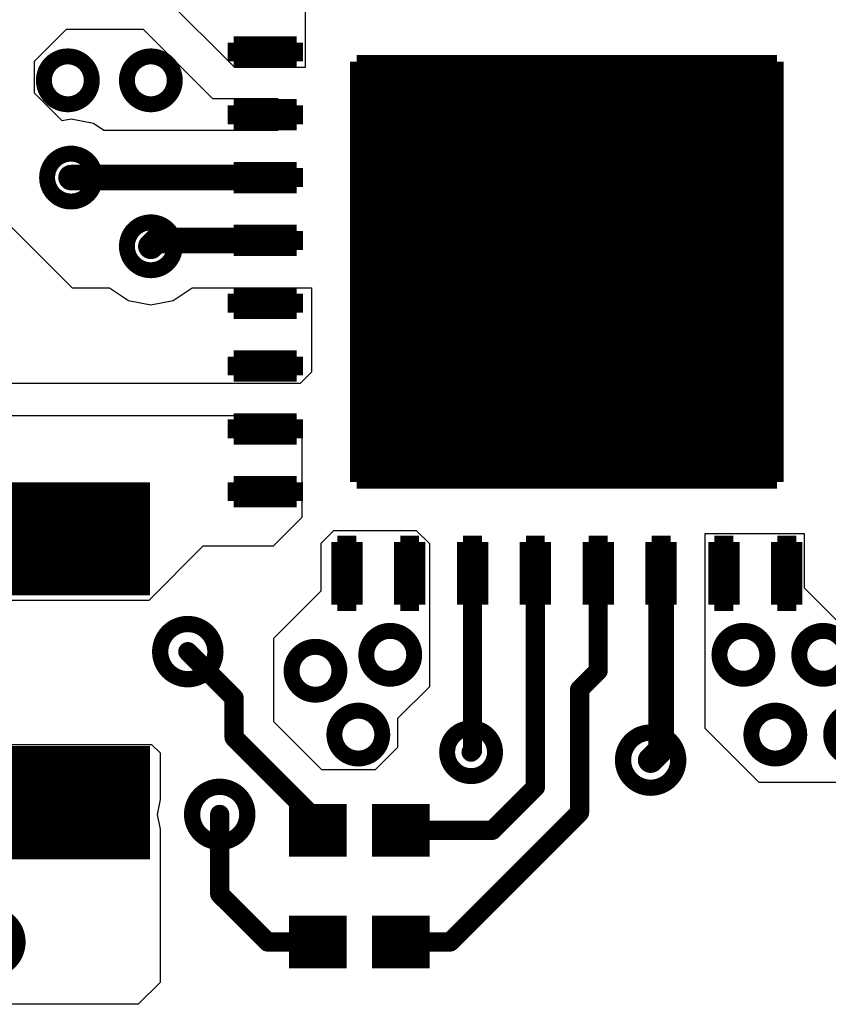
# Model space of a CAD drawing. Extents: x 32 to 97, y 17 to 119.
# Tile 7 of 24: x 66.91 to 73.35, y 64.88 to 72.72. Entities that reach past the tile are written whole.
import ezdxf

# ---------------------------------------------------------------- set-up
doc = ezdxf.new("R2010")
doc.units = 0
doc.layers.add('TOPLAYER', color=1, linetype='CONTINUOUS')

msp = doc.modelspace()

# ---------------------------------------------------------------- linework, layer by layer
at = {"layer": 'TOPLAYER'}
for p, q in [((68.6241, 72.3391), (67.8234, 73.1399)), ((69.183, 72.8619), (69.183, 72.3392)), ((67.0306, 72.39), (67.2846, 72.644)), ((67.2846, 72.644), (67.8957, 72.6441)), ((67.8957, 72.6441), (68.4464, 72.0932)), ((67.0307, 72.1364), (67.0306, 72.39)), ((69.183, 72.3392), (68.6241, 72.3391)), ((67.2507, 71.9158), (67.0307, 72.1364)), ((68.4464, 72.0932), (68.9644, 72.0932)), ((68.9644, 72.0932), (69.0697, 71.988)), ((69.0697, 71.9445), (68.9645, 71.8393)), ((69.0697, 71.988), (69.0697, 71.9445)), ((67.3208, 71.9297), (67.2507, 71.9158)), ((67.4992, 71.8943), (67.3208, 71.9297)), ((67.5816, 71.8392), (67.4992, 71.8943)), ((68.2433, 71.8393), (67.5816, 71.8392)), ((68.9645, 71.8393), (68.2433, 71.8393)), ((66.8209, 71.0946), (67.3289, 70.5866)), ((67.3289, 70.5866), (67.6271, 70.5866)), ((67.6271, 70.5866), (67.7775, 70.4861)), ((68.1342, 70.4861), (68.2846, 70.5866)), ((68.2846, 70.5866), (69.2339, 70.5866)), ((69.2339, 70.5866), (69.2339, 69.9144)), ((67.7775, 70.4861), (67.9558, 70.4506)), ((67.9558, 70.4506), (68.1342, 70.4861)), ((69.2339, 69.9144), (69.144, 69.8246)), ((69.144, 69.8246), (65.1699, 69.8246)), ((66.3382, 69.5706), (69.0678, 69.5706)), ((69.0678, 69.5706), (69.1577, 69.4808)), ((69.1577, 69.4808), (69.1577, 68.7578)), ((69.1577, 68.7578), (68.9291, 68.5292)), ((69.3101, 68.5546), (69.4115, 68.656)), ((69.4115, 68.656), (70.0679, 68.6562)), ((70.0679, 68.6562), (70.1738, 68.5504)), ((72.3661, 67.0799), (72.3661, 68.6308)), ((72.3661, 68.6308), (73.1535, 68.6308)), ((73.1535, 68.6308), (73.1535, 68.199)), ((68.3703, 68.5292), (67.9385, 68.0974)), ((68.9291, 68.5292), (68.3703, 68.5292)), ((69.3101, 68.1736), (69.3101, 68.5546)), ((70.1738, 68.5504), (70.1737, 67.4116)), ((73.1535, 68.199), (73.8139, 67.5386)), ((67.9385, 68.0974), (65.9573, 68.0974)), ((68.9356, 67.7991), (69.3101, 68.1736)), ((68.9356, 67.1322), (68.9356, 67.7991)), ((70.1737, 67.4116), (69.9197, 67.1576)), ((69.9197, 67.1576), (69.9197, 66.929)), ((69.3166, 66.7512), (68.9356, 67.1322)), ((72.7964, 66.6496), (72.3661, 67.0799)), ((65.5251, 66.9524), (67.962, 66.9524)), ((67.962, 66.9524), (68.0301, 66.8843)), ((69.9197, 66.929), (69.7419, 66.7512)), ((68.0301, 66.8843), (68.0301, 66.5139)), ((69.7419, 66.7512), (69.3166, 66.7512)), ((73.8139, 66.6496), (72.7964, 66.6496)), ((68.0301, 66.5139), (68.0065, 66.3956)), ((68.0065, 66.3956), (68.0301, 66.2772)), ((68.0301, 66.2772), (68.0301, 65.0588)), ((68.0301, 65.0588), (67.8553, 64.884)), ((67.8553, 64.884), (61.8701, 64.884))]:
    msp.add_line(p, q, dxfattribs=at)
for points, const_width in [([(69.1159, 72.5386), (68.6159, 72.5386)], 0.1), ([(68.6159, 72.3886), (68.6159, 72.5386)], 0.1), ([(68.6159, 72.5136), (68.7513, 72.5136)], 0.1), ([(69.1159, 72.5136), (68.9804, 72.5136)], 0.1), ([(69.1159, 72.3886), (69.1159, 72.5386)], 0.1), ([(68.6159, 72.4886), (68.7434, 72.4886)], 0.1), ([(68.6159, 72.4636), (68.7409, 72.4636)], 0.1), ([(68.6159, 72.4636), (68.7409, 72.4636)], 0.1), ([(68.6159, 72.4636), (68.7409, 72.4636)], 0.1), ([(68.6159, 72.4386), (68.7434, 72.4386)], 0.1), ([(69.1159, 72.4886), (68.9883, 72.4886)], 0.1), ([(69.1159, 72.4386), (68.9883, 72.4386)], 0.1), ([(69.1159, 72.4636), (68.9909, 72.4636)], 0.1), ([(69.1159, 72.4636), (68.9909, 72.4636)], 0.1), ([(69.1159, 72.4636), (68.9909, 72.4636)], 0.1), ([(71.2659, 72.3869), (71.2659, 72.4386)], 0.1035), ([(68.6159, 72.4136), (68.7513, 72.4136)], 0.1), ([(69.1159, 72.3886), (68.6159, 72.3886)], 0.1), ([(69.1159, 72.4136), (68.9804, 72.4136)], 0.1), ([(69.5926, 72.3869), (69.5926, 69.0404)], 0.1035), ([(72.9391, 72.3869), (69.5926, 72.3869)], 0.1035), ([(69.6185, 72.3869), (69.6185, 71.2253)], 0.1035), ([(69.6444, 72.3869), (69.6444, 71.3022)], 0.1035), ([(69.6702, 72.3869), (69.6702, 71.3691)], 0.1035), ([(69.6961, 72.3869), (69.6961, 71.4288)], 0.1035), ([(69.722, 72.3869), (69.722, 71.4831)], 0.1035), ([(69.7479, 72.3869), (69.7479, 71.533)], 0.1035), ([(69.7737, 72.3869), (69.7737, 71.5792)], 0.1035), ([(69.7996, 72.3869), (69.7996, 71.6223)], 0.1035), ([(69.8255, 72.3869), (69.8255, 71.6628)], 0.1035), ([(69.8514, 72.3869), (69.8514, 71.701)], 0.1035), ([(69.8772, 72.3869), (69.8772, 71.737)], 0.1035), ([(69.9031, 72.3869), (69.9031, 71.7712)], 0.1035), ([(69.929, 72.3869), (69.929, 71.8038)], 0.1035), ([(69.9549, 72.3869), (69.9549, 71.8347)], 0.1035), ([(69.9807, 72.3869), (69.9807, 71.8643)], 0.1035), ([(70.0066, 72.3869), (70.0066, 71.8926)], 0.1035), ([(70.0325, 72.3869), (70.0325, 71.9196)], 0.1035), ([(70.0584, 72.3869), (70.0584, 71.9455)], 0.1035), ([(70.0842, 72.3869), (70.0842, 71.9704)], 0.1035), ([(70.1101, 72.3869), (70.1101, 71.9942)], 0.1035), ([(70.136, 72.3869), (70.136, 72.0171)], 0.1035), ([(70.1619, 72.3869), (70.1619, 72.0391)], 0.1035), ([(70.1877, 72.3869), (70.1877, 72.0602)], 0.1035), ([(70.2136, 72.3869), (70.2136, 72.0805)], 0.1035), ([(70.2395, 72.3869), (70.2395, 72.1001)], 0.1035), ([(70.2654, 72.3869), (70.2654, 72.1188)], 0.1035), ([(70.2912, 72.3869), (70.2912, 72.1369)], 0.1035), ([(70.3171, 72.3869), (70.3171, 72.1543)], 0.1035), ([(70.343, 72.3869), (70.343, 72.171)], 0.1035), ([(70.3689, 72.3869), (70.3689, 72.1871)], 0.1035), ([(70.3947, 72.3869), (70.3947, 72.2025)], 0.1035), ([(70.4206, 72.3869), (70.4206, 72.2173)], 0.1035), ([(70.4465, 72.3869), (70.4465, 72.2316)], 0.1035), ([(70.4724, 72.3869), (70.4724, 72.2453)], 0.1035), ([(70.4982, 72.3869), (70.4982, 72.2584)], 0.1035), ([(70.5241, 72.3869), (70.5241, 72.271)], 0.1035), ([(70.55, 72.3869), (70.55, 72.2831)], 0.1035), ([(70.5759, 72.3869), (70.5759, 72.2946)], 0.1035), ([(70.6017, 72.3869), (70.6017, 72.3057)], 0.1035), ([(70.6276, 72.3869), (70.6276, 72.3162)], 0.1035), ([(70.6535, 72.3869), (70.6535, 72.3263)], 0.1035), ([(70.6794, 72.3869), (70.6794, 72.3359)], 0.1035), ([(70.7052, 72.3869), (70.7052, 72.345)], 0.1035), ([(70.7311, 72.3869), (70.7311, 72.3536)], 0.1035), ([(70.757, 72.3869), (70.757, 72.3619)], 0.1035), ([(70.7829, 72.3869), (70.7829, 72.3696)], 0.1035), ([(70.8087, 72.3869), (70.8087, 72.377)], 0.1035), ([(70.8346, 72.3869), (70.8346, 72.3839)], 0.1035), ([(71.6971, 72.3869), (71.6971, 72.3839)], 0.1035), ([(71.723, 72.3869), (71.723, 72.377)], 0.1035), ([(71.7489, 72.3869), (71.7489, 72.3696)], 0.1035), ([(71.7748, 72.3869), (71.7748, 72.3619)], 0.1035), ([(71.8006, 72.3869), (71.8006, 72.3536)], 0.1035), ([(71.8265, 72.3869), (71.8265, 72.345)], 0.1035), ([(71.8524, 72.3869), (71.8524, 72.3359)], 0.1035), ([(71.8783, 72.3869), (71.8783, 72.3263)], 0.1035), ([(71.9041, 72.3869), (71.9041, 72.3162)], 0.1035), ([(71.93, 72.3869), (71.93, 72.3057)], 0.1035), ([(71.9559, 72.3869), (71.9559, 72.2946)], 0.1035), ([(71.9818, 72.3869), (71.9818, 72.2831)], 0.1035), ([(72.0076, 72.3869), (72.0076, 72.271)], 0.1035), ([(72.0335, 72.3869), (72.0335, 72.2584)], 0.1035), ([(72.0594, 72.3869), (72.0594, 72.2453)], 0.1035), ([(72.0853, 72.3869), (72.0853, 72.2316)], 0.1035), ([(72.1111, 72.3869), (72.1111, 72.2173)], 0.1035), ([(72.137, 72.3869), (72.137, 72.2025)], 0.1035), ([(72.1629, 72.3869), (72.1629, 72.1871)], 0.1035), ([(72.1888, 72.3869), (72.1888, 72.171)], 0.1035), ([(72.2146, 72.3869), (72.2146, 72.1543)], 0.1035), ([(72.2405, 72.3869), (72.2405, 72.1369)], 0.1035), ([(72.2664, 72.3869), (72.2664, 72.1188)], 0.1035), ([(72.2923, 72.3869), (72.2923, 72.1001)], 0.1035), ([(72.3181, 72.3869), (72.3181, 72.0805)], 0.1035), ([(72.344, 72.3869), (72.344, 72.0602)], 0.1035), ([(72.3699, 72.3869), (72.3699, 72.0391)], 0.1035), ([(72.3958, 72.3869), (72.3958, 72.0171)], 0.1035), ([(72.4216, 72.3869), (72.4216, 71.9942)], 0.1035), ([(72.4475, 72.3869), (72.4475, 71.9704)], 0.1035), ([(72.4734, 72.3869), (72.4734, 71.9455)], 0.1035), ([(72.4993, 72.3869), (72.4993, 71.9196)], 0.1035), ([(72.5251, 72.3869), (72.5251, 71.8926)], 0.1035), ([(72.551, 72.3869), (72.551, 71.8643)], 0.1035), ([(72.5769, 72.3869), (72.5769, 71.8347)], 0.1035), ([(72.6028, 72.3869), (72.6028, 71.8038)], 0.1035), ([(72.6286, 72.3869), (72.6286, 71.7712)], 0.1035), ([(72.6545, 72.3869), (72.6545, 71.737)], 0.1035), ([(72.6804, 72.3869), (72.6804, 71.701)], 0.1035), ([(72.7063, 72.3869), (72.7063, 71.6628)], 0.1035), ([(72.7321, 72.3869), (72.7321, 71.6223)], 0.1035), ([(72.758, 72.3869), (72.758, 71.5792)], 0.1035), ([(72.7839, 72.3869), (72.7839, 71.533)], 0.1035), ([(72.8098, 72.3869), (72.8098, 71.4831)], 0.1035), ([(72.8356, 72.3869), (72.8356, 71.4288)], 0.1035), ([(72.8615, 72.3869), (72.8615, 71.3691)], 0.1035), ([(72.8874, 72.3869), (72.8874, 71.3022)], 0.1035), ([(72.9133, 72.3869), (72.9133, 71.2253)], 0.1035), ([(72.9391, 72.3869), (72.9391, 69.0404)], 0.1035), ([(69.1159, 72.0386), (68.6159, 72.0386)], 0.1), ([(68.6159, 71.8886), (68.6159, 72.0386)], 0.1), ([(68.6159, 72.0136), (68.7513, 72.0136)], 0.1), ([(68.6159, 71.9886), (68.7434, 71.9886)], 0.1), ([(69.1159, 72.0136), (68.9804, 72.0136)], 0.1), ([(69.1159, 71.9886), (68.9883, 71.9886)], 0.1), ([(69.1159, 71.8886), (69.1159, 72.0386)], 0.1), ([(68.6159, 71.9636), (68.7409, 71.9636)], 0.1), ([(68.6159, 71.9636), (68.7409, 71.9636)], 0.1), ([(68.6159, 71.9636), (68.7409, 71.9636)], 0.1), ([(68.6159, 71.9386), (68.7434, 71.9386)], 0.1), ([(68.6159, 71.9136), (68.7513, 71.9136)], 0.1), ([(69.1159, 71.8886), (68.6159, 71.8886)], 0.1), ([(69.1159, 71.9136), (68.9804, 71.9136)], 0.1), ([(69.1159, 71.9386), (68.9883, 71.9386)], 0.1), ([(69.1159, 71.9636), (68.9909, 71.9636)], 0.1), ([(69.1159, 71.9636), (68.9909, 71.9636)], 0.1), ([(69.1159, 71.9636), (68.9909, 71.9636)], 0.1), ([(67.3208, 71.4636), (68.8658, 71.4636)], 0.2032), ([(69.1159, 71.5386), (68.6159, 71.5386)], 0.1), ([(68.6159, 71.3886), (68.6159, 71.5386)], 0.1), ([(68.6159, 71.5136), (68.7513, 71.5136)], 0.1), ([(69.1159, 71.5136), (68.9804, 71.5136)], 0.1), ([(69.1159, 71.3886), (69.1159, 71.5386)], 0.1), ([(68.6159, 71.4886), (68.7434, 71.4886)], 0.1), ([(68.6159, 71.4636), (68.7409, 71.4636)], 0.1), ([(68.6159, 71.4636), (68.7409, 71.4636)], 0.1), ([(68.6159, 71.4636), (68.7409, 71.4636)], 0.1), ([(68.6159, 71.4386), (68.7434, 71.4386)], 0.1), ([(69.1159, 71.4886), (68.9883, 71.4886)], 0.1), ([(69.1159, 71.4386), (68.9883, 71.4386)], 0.1), ([(69.1159, 71.4636), (68.9909, 71.4636)], 0.1), ([(69.1159, 71.4636), (68.9909, 71.4636)], 0.1), ([(69.1159, 71.4636), (68.9909, 71.4636)], 0.1), ([(68.6159, 71.4136), (68.7513, 71.4136)], 0.1), ([(69.1159, 71.3886), (68.6159, 71.3886)], 0.1), ([(69.1159, 71.4136), (68.9804, 71.4136)], 0.1), ([(69.1159, 71.0386), (68.6159, 71.0386)], 0.1), ([(68.6159, 70.8886), (68.6159, 71.0386)], 0.1), ([(69.1159, 70.8886), (69.1159, 71.0386)], 0.1), ([(67.9558, 70.9168), (68.0027, 70.9636)], 0.2032), ([(68.0027, 70.9636), (68.8659, 70.9636)], 0.2032), ([(68.6159, 71.0136), (68.7513, 71.0136)], 0.1), ([(68.6159, 70.9886), (68.7434, 70.9886)], 0.1), ([(68.6159, 70.9636), (68.7409, 70.9636)], 0.1), ([(68.6159, 70.9636), (68.7409, 70.9636)], 0.1), ([(68.6159, 70.9636), (68.7409, 70.9636)], 0.1), ([(69.1159, 71.0136), (68.9804, 71.0136)], 0.1), ([(69.1159, 70.9886), (68.9883, 70.9886)], 0.1), ([(69.1159, 70.9636), (68.9909, 70.9636)], 0.1), ([(69.1159, 70.9636), (68.9909, 70.9636)], 0.1), ([(69.1159, 70.9636), (68.9909, 70.9636)], 0.1), ([(68.6159, 70.9386), (68.7434, 70.9386)], 0.1), ([(68.6159, 70.9136), (68.7513, 70.9136)], 0.1), ([(69.1159, 70.8886), (68.6159, 70.8886)], 0.1), ([(69.1159, 70.9136), (68.9804, 70.9136)], 0.1), ([(69.1159, 70.9386), (68.9883, 70.9386)], 0.1), ([(69.1159, 70.5386), (68.6159, 70.5386)], 0.1), ([(68.6159, 70.3886), (68.6159, 70.5386)], 0.1), ([(68.6159, 70.5136), (68.7513, 70.5136)], 0.1), ([(68.6159, 70.4886), (68.7434, 70.4886)], 0.1), ([(69.1159, 70.5136), (68.9804, 70.5136)], 0.1), ([(69.1159, 70.4886), (68.9883, 70.4886)], 0.1), ([(69.1159, 70.3886), (69.1159, 70.5386)], 0.1), ([(68.6159, 70.4636), (68.7409, 70.4636)], 0.1), ([(68.6159, 70.4636), (68.7409, 70.4636)], 0.1), ([(68.6159, 70.4636), (68.7409, 70.4636)], 0.1), ([(68.6159, 70.4386), (68.7434, 70.4386)], 0.1), ([(68.6159, 70.4136), (68.7513, 70.4136)], 0.1), ([(69.1159, 70.4136), (68.9804, 70.4136)], 0.1), ([(69.1159, 70.4386), (68.9883, 70.4386)], 0.1), ([(69.1159, 70.4636), (68.9909, 70.4636)], 0.1), ([(69.1159, 70.4636), (68.9909, 70.4636)], 0.1), ([(69.1159, 70.4636), (68.9909, 70.4636)], 0.1), ([(69.1159, 70.3886), (68.6159, 70.3886)], 0.1), ([(69.6185, 69.0404), (69.6185, 70.202)], 0.1035), ([(72.9133, 69.0404), (72.9133, 70.202)], 0.1035), ([(69.6444, 69.0404), (69.6444, 70.1251)], 0.1035), ([(72.8874, 69.0404), (72.8874, 70.1251)], 0.1035), ([(69.1159, 70.0386), (68.6159, 70.0386)], 0.1), ([(68.6159, 69.8886), (68.6159, 70.0386)], 0.1), ([(68.6159, 70.0136), (68.7513, 70.0136)], 0.1), ([(69.1159, 70.0136), (68.9804, 70.0136)], 0.1), ([(69.1159, 69.8886), (69.1159, 70.0386)], 0.1), ([(69.6702, 69.0404), (69.6702, 70.0582)], 0.1035), ([(72.8615, 69.0404), (72.8615, 70.0582)], 0.1035), ([(68.6159, 69.9886), (68.7434, 69.9886)], 0.1), ([(68.6159, 69.9636), (68.7409, 69.9636)], 0.1), ([(68.6159, 69.9636), (68.7409, 69.9636)], 0.1), ([(68.6159, 69.9636), (68.7409, 69.9636)], 0.1), ([(68.6159, 69.9386), (68.7434, 69.9386)], 0.1), ([(69.1159, 69.9886), (68.9883, 69.9886)], 0.1), ([(69.1159, 69.9386), (68.9883, 69.9386)], 0.1), ([(69.1159, 69.9636), (68.9909, 69.9636)], 0.1), ([(69.1159, 69.9636), (68.9909, 69.9636)], 0.1), ([(69.1159, 69.9636), (68.9909, 69.9636)], 0.1), ([(69.6961, 69.0404), (69.6961, 69.9984)], 0.1035), ([(69.722, 69.0404), (69.722, 69.9442)], 0.1035), ([(72.8098, 69.0404), (72.8098, 69.9442)], 0.1035), ([(72.8356, 69.0404), (72.8356, 69.9984)], 0.1035), ([(68.6159, 69.9136), (68.7513, 69.9136)], 0.1), ([(69.1159, 69.8886), (68.6159, 69.8886)], 0.1), ([(69.1159, 69.9136), (68.9804, 69.9136)], 0.1), ([(69.7479, 69.0404), (69.7479, 69.8943)], 0.1035), ([(69.7737, 69.0404), (69.7737, 69.8481)], 0.1035), ([(72.758, 69.0404), (72.758, 69.8481)], 0.1035), ([(72.7839, 69.0404), (72.7839, 69.8943)], 0.1035), ([(69.7996, 69.0404), (69.7996, 69.8049)], 0.1035), ([(72.7321, 69.0404), (72.7321, 69.8049)], 0.1035), ([(69.8255, 69.0404), (69.8255, 69.7644)], 0.1035), ([(69.8514, 69.0404), (69.8514, 69.7263)], 0.1035), ([(72.6804, 69.0404), (72.6804, 69.7263)], 0.1035), ([(72.7063, 69.0404), (72.7063, 69.7644)], 0.1035), ([(69.8772, 69.0404), (69.8772, 69.6902)], 0.1035), ([(69.9031, 69.0404), (69.9031, 69.656)], 0.1035), ([(69.929, 69.0404), (69.929, 69.6235)], 0.1035), ([(72.6028, 69.0404), (72.6028, 69.6235)], 0.1035), ([(72.6286, 69.0404), (72.6286, 69.656)], 0.1035), ([(72.6545, 69.0404), (72.6545, 69.6902)], 0.1035), ([(69.1159, 69.5386), (68.6159, 69.5386)], 0.1), ([(68.6159, 69.3886), (68.6159, 69.5386)], 0.1), ([(69.1159, 69.3886), (69.1159, 69.5386)], 0.1), ([(69.9549, 69.0404), (69.9549, 69.5925)], 0.1035), ([(69.9807, 69.0404), (69.9807, 69.5629)], 0.1035), ([(70.0066, 69.0404), (70.0066, 69.5347)], 0.1035), ([(72.5251, 69.0404), (72.5251, 69.5347)], 0.1035), ([(72.551, 69.0404), (72.551, 69.5629)], 0.1035), ([(72.5769, 69.0404), (72.5769, 69.5925)], 0.1035), ([(66.4479, 69.0386), (66.4479, 68.1386)], 1), ([(67.4479, 69.0386), (67.4479, 68.1386)], 1), ([(68.6159, 69.5136), (68.7513, 69.5136)], 0.1), ([(68.6159, 69.4886), (68.7434, 69.4886)], 0.1), ([(68.6159, 69.4636), (68.7409, 69.4636)], 0.1), ([(68.6159, 69.4636), (68.7409, 69.4636)], 0.1), ([(68.6159, 69.4636), (68.7409, 69.4636)], 0.1), ([(69.1159, 69.5136), (68.9804, 69.5136)], 0.1), ([(69.1159, 69.4886), (68.9883, 69.4886)], 0.1), ([(69.1159, 69.4636), (68.9909, 69.4636)], 0.1), ([(69.1159, 69.4636), (68.9909, 69.4636)], 0.1), ([(69.1159, 69.4636), (68.9909, 69.4636)], 0.1), ([(70.0325, 69.0404), (70.0325, 69.5076)], 0.1035), ([(70.0584, 69.0404), (70.0584, 69.4817)], 0.1035), ([(70.0842, 69.0404), (70.0842, 69.4569)], 0.1035), ([(72.4475, 69.0404), (72.4475, 69.4569)], 0.1035), ([(72.4734, 69.0404), (72.4734, 69.4817)], 0.1035), ([(72.4993, 69.0404), (72.4993, 69.5076)], 0.1035), ([(68.6159, 69.4386), (68.7434, 69.4386)], 0.1), ([(68.6159, 69.4136), (68.7513, 69.4136)], 0.1), ([(69.1159, 69.3886), (68.6159, 69.3886)], 0.1), ([(69.1159, 69.4136), (68.9804, 69.4136)], 0.1), ([(69.1159, 69.4386), (68.9883, 69.4386)], 0.1), ([(70.1101, 69.0404), (70.1101, 69.4331)], 0.1035), ([(70.136, 69.0404), (70.136, 69.4102)], 0.1035), ([(70.1619, 69.0404), (70.1619, 69.3882)], 0.1035), ([(72.3699, 69.0404), (72.3699, 69.3882)], 0.1035), ([(72.3958, 69.0404), (72.3958, 69.4102)], 0.1035), ([(72.4216, 69.0404), (72.4216, 69.4331)], 0.1035), ([(70.1877, 69.0404), (70.1877, 69.367)], 0.1035), ([(70.2136, 69.0404), (70.2136, 69.3467)], 0.1035), ([(70.2395, 69.0404), (70.2395, 69.3272)], 0.1035), ([(70.2654, 69.0404), (70.2654, 69.3084)], 0.1035), ([(72.2664, 69.0404), (72.2664, 69.3084)], 0.1035), ([(72.2923, 69.0404), (72.2923, 69.3272)], 0.1035), ([(72.3181, 69.0404), (72.3181, 69.3467)], 0.1035), ([(72.344, 69.0404), (72.344, 69.367)], 0.1035), ([(70.2912, 69.0404), (70.2912, 69.2903)], 0.1035), ([(70.3171, 69.0404), (70.3171, 69.273)], 0.1035), ([(70.343, 69.0404), (70.343, 69.2563)], 0.1035), ([(70.3689, 69.0404), (70.3689, 69.2402)], 0.1035), ([(70.3947, 69.0404), (70.3947, 69.2247)], 0.1035), ([(72.137, 69.0404), (72.137, 69.2247)], 0.1035), ([(72.1629, 69.0404), (72.1629, 69.2402)], 0.1035), ([(72.1888, 69.0404), (72.1888, 69.2563)], 0.1035), ([(72.2146, 69.0404), (72.2146, 69.273)], 0.1035), ([(72.2405, 69.0404), (72.2405, 69.2903)], 0.1035), ([(70.4206, 69.0404), (70.4206, 69.2099)], 0.1035), ([(70.4465, 69.0404), (70.4465, 69.1957)], 0.1035), ([(70.4724, 69.0404), (70.4724, 69.182)], 0.1035), ([(70.4982, 69.0404), (70.4982, 69.1688)], 0.1035), ([(70.5241, 69.0404), (70.5241, 69.1562)], 0.1035), ([(70.55, 69.0404), (70.55, 69.1442)], 0.1035), ([(71.9818, 69.0404), (71.9818, 69.1442)], 0.1035), ([(72.0076, 69.0404), (72.0076, 69.1562)], 0.1035), ([(72.0335, 69.0404), (72.0335, 69.1688)], 0.1035), ([(72.0594, 69.0404), (72.0594, 69.182)], 0.1035), ([(72.0853, 69.0404), (72.0853, 69.1957)], 0.1035), ([(72.1111, 69.0404), (72.1111, 69.2099)], 0.1035), ([(70.5759, 69.0404), (70.5759, 69.1326)], 0.1035), ([(70.6017, 69.0404), (70.6017, 69.1216)], 0.1035), ([(70.6276, 69.0404), (70.6276, 69.111)], 0.1035), ([(70.6535, 69.0404), (70.6535, 69.101)], 0.1035), ([(70.6794, 69.0404), (70.6794, 69.0914)], 0.1035), ([(70.7052, 69.0404), (70.7052, 69.0823)], 0.1035), ([(70.7311, 69.0404), (70.7311, 69.0736)], 0.1035), ([(70.757, 69.0404), (70.757, 69.0654)], 0.1035), ([(71.7748, 69.0404), (71.7748, 69.0654)], 0.1035), ([(71.8006, 69.0404), (71.8006, 69.0736)], 0.1035), ([(71.8265, 69.0404), (71.8265, 69.0823)], 0.1035), ([(71.8524, 69.0404), (71.8524, 69.0914)], 0.1035), ([(71.8783, 69.0404), (71.8783, 69.101)], 0.1035), ([(71.9041, 69.0404), (71.9041, 69.111)], 0.1035), ([(71.93, 69.0404), (71.93, 69.1216)], 0.1035), ([(71.9559, 69.0404), (71.9559, 69.1326)], 0.1035), ([(67.9479, 68.8136), (65.9479, 68.8136)], 0.45), ([(69.1159, 69.0386), (68.6159, 69.0386)], 0.1), ([(68.6159, 68.8886), (68.6159, 69.0386)], 0.1), ([(68.6159, 69.0136), (68.7513, 69.0136)], 0.1), ([(68.6159, 68.9886), (68.7434, 68.9886)], 0.1), ([(69.1159, 69.0136), (68.9804, 69.0136)], 0.1), ([(69.1159, 68.9886), (68.9883, 68.9886)], 0.1), ([(69.1159, 68.8886), (69.1159, 69.0386)], 0.1), ([(72.9391, 69.0404), (69.5926, 69.0404)], 0.1035), ([(70.7829, 69.0404), (70.7829, 69.0576)], 0.1035), ([(70.8087, 69.0404), (70.8087, 69.0503)], 0.1035), ([(70.8346, 69.0404), (70.8346, 69.0434)], 0.1035), ([(71.2659, 69.0404), (71.2659, 68.9886)], 0.1035), ([(71.6971, 69.0404), (71.6971, 69.0434)], 0.1035), ([(71.723, 69.0404), (71.723, 69.0503)], 0.1035), ([(71.7489, 69.0404), (71.7489, 69.0576)], 0.1035), ([(68.6159, 68.9636), (68.7409, 68.9636)], 0.1), ([(68.6159, 68.9636), (68.7409, 68.9636)], 0.1), ([(68.6159, 68.9636), (68.7409, 68.9636)], 0.1), ([(68.6159, 68.9386), (68.7434, 68.9386)], 0.1), ([(68.6159, 68.9136), (68.7513, 68.9136)], 0.1), ([(69.1159, 68.9136), (68.9804, 68.9136)], 0.1), ([(69.1159, 68.9386), (68.9883, 68.9386)], 0.1), ([(69.1159, 68.9636), (68.9909, 68.9636)], 0.1), ([(69.1159, 68.9636), (68.9909, 68.9636)], 0.1), ([(69.1159, 68.9636), (68.9909, 68.9636)], 0.1), ([(69.1159, 68.8886), (68.6159, 68.8886)], 0.1), ([(67.9479, 68.3636), (65.9479, 68.3636)], 0.45), ([(69.4409, 68.5636), (69.4409, 68.0636)], 0.1), ([(69.5909, 68.5636), (69.4409, 68.5636)], 0.1), ([(69.4659, 68.5636), (69.4659, 68.4282)], 0.1), ([(69.4909, 68.5636), (69.4909, 68.4361)], 0.1), ([(69.5159, 68.5636), (69.5159, 68.4386)], 0.1), ([(69.5159, 68.5636), (69.5159, 68.4386)], 0.1), ([(69.5159, 68.5636), (69.5159, 68.4386)], 0.1), ([(69.5409, 68.5636), (69.5409, 68.4361)], 0.1), ([(69.5659, 68.5636), (69.5659, 68.4282)], 0.1), ([(69.5909, 68.5636), (69.5909, 68.0636)], 0.1), ([(69.9409, 68.5636), (69.9409, 68.0636)], 0.1), ([(70.0909, 68.5636), (69.9409, 68.5636)], 0.1), ([(69.9659, 68.5636), (69.9659, 68.4282)], 0.1), ([(69.9909, 68.5636), (69.9909, 68.4361)], 0.1), ([(70.0159, 68.5636), (70.0159, 68.4386)], 0.1), ([(70.0159, 68.5636), (70.0159, 68.4386)], 0.1), ([(70.0159, 68.5636), (70.0159, 68.4386)], 0.1), ([(70.0409, 68.5636), (70.0409, 68.4361)], 0.1), ([(70.0659, 68.5636), (70.0659, 68.4282)], 0.1), ([(70.0909, 68.5636), (70.0909, 68.0636)], 0.1), ([(70.4409, 68.5636), (70.4409, 68.0636)], 0.1), ([(70.5909, 68.5636), (70.4409, 68.5636)], 0.1), ([(70.4659, 68.5636), (70.4659, 68.4282)], 0.1), ([(70.4909, 68.5636), (70.4909, 68.4361)], 0.1), ([(70.5159, 68.5636), (70.5159, 68.4386)], 0.1), ([(70.5159, 68.5636), (70.5159, 68.4386)], 0.1), ([(70.5159, 68.5636), (70.5159, 68.4386)], 0.1), ([(70.5409, 68.5636), (70.5409, 68.4361)], 0.1), ([(70.5659, 68.5636), (70.5659, 68.4282)], 0.1), ([(70.5909, 68.5636), (70.5909, 68.0636)], 0.1), ([(70.9409, 68.5636), (70.9409, 68.0636)], 0.1), ([(71.0909, 68.5636), (70.9409, 68.5636)], 0.1), ([(70.9659, 68.5636), (70.9659, 68.4282)], 0.1), ([(70.9909, 68.5636), (70.9909, 68.4361)], 0.1), ([(71.0159, 68.5636), (71.0159, 68.4386)], 0.1), ([(71.0159, 68.5636), (71.0159, 68.4386)], 0.1), ([(71.0159, 68.5636), (71.0159, 68.4386)], 0.1), ([(71.0409, 68.5636), (71.0409, 68.4361)], 0.1), ([(71.0659, 68.5636), (71.0659, 68.4282)], 0.1), ([(71.0909, 68.5636), (71.0909, 68.0636)], 0.1), ([(71.4409, 68.5636), (71.4409, 68.0636)], 0.1), ([(71.5909, 68.5636), (71.4409, 68.5636)], 0.1), ([(71.4659, 68.5636), (71.4659, 68.4282)], 0.1), ([(71.4909, 68.5636), (71.4909, 68.4361)], 0.1), ([(71.5159, 68.5636), (71.5159, 68.4386)], 0.1), ([(71.5159, 68.5636), (71.5159, 68.4386)], 0.1), ([(71.5159, 68.5636), (71.5159, 68.4386)], 0.1), ([(71.5409, 68.5636), (71.5409, 68.4361)], 0.1), ([(71.5659, 68.5636), (71.5659, 68.4282)], 0.1), ([(71.5909, 68.5636), (71.5909, 68.0636)], 0.1), ([(71.9409, 68.5636), (71.9409, 68.0636)], 0.1), ([(72.0909, 68.5636), (71.9409, 68.5636)], 0.1), ([(71.9659, 68.5636), (71.9659, 68.4282)], 0.1), ([(71.9909, 68.5636), (71.9909, 68.4361)], 0.1), ([(72.0159, 68.5636), (72.0159, 68.4386)], 0.1), ([(72.0159, 68.5636), (72.0159, 68.4386)], 0.1), ([(72.0159, 68.5636), (72.0159, 68.4386)], 0.1), ([(72.0409, 68.5636), (72.0409, 68.4361)], 0.1), ([(72.0659, 68.5636), (72.0659, 68.4282)], 0.1), ([(72.0909, 68.5636), (72.0909, 68.0636)], 0.1), ([(72.4409, 68.5636), (72.4409, 68.0636)], 0.1), ([(72.5909, 68.5636), (72.4409, 68.5636)], 0.1), ([(72.4659, 68.5636), (72.4659, 68.4282)], 0.1), ([(72.4909, 68.5636), (72.4909, 68.4361)], 0.1), ([(72.5159, 68.5636), (72.5159, 68.4386)], 0.1), ([(72.5159, 68.5636), (72.5159, 68.4386)], 0.1), ([(72.5159, 68.5636), (72.5159, 68.4386)], 0.1), ([(72.5409, 68.5636), (72.5409, 68.4361)], 0.1), ([(72.5659, 68.5636), (72.5659, 68.4282)], 0.1), ([(72.5909, 68.5636), (72.5909, 68.0636)], 0.1), ([(72.9409, 68.5636), (72.9409, 68.0636)], 0.1), ([(73.0909, 68.5636), (72.9409, 68.5636)], 0.1), ([(72.9659, 68.5636), (72.9659, 68.4282)], 0.1), ([(72.9909, 68.5636), (72.9909, 68.4361)], 0.1), ([(73.0159, 68.5636), (73.0159, 68.4386)], 0.1), ([(73.0159, 68.5636), (73.0159, 68.4386)], 0.1), ([(73.0159, 68.5636), (73.0159, 68.4386)], 0.1), ([(73.0409, 68.5636), (73.0409, 68.4361)], 0.1), ([(73.0659, 68.5636), (73.0659, 68.4282)], 0.1), ([(73.0909, 68.5636), (73.0909, 68.0636)], 0.1), ([(72.0159, 66.9104), (72.0159, 68.3136)], 0.2032), ([(70.5159, 66.9026), (70.5159, 68.3136)], 0.1524), ([(71.0159, 66.6108), (71.0159, 68.3136)], 0.1524), ([(71.5159, 67.5386), (71.5159, 68.3136)], 0.1524), ([(69.4659, 68.0636), (69.4659, 68.1991)], 0.1), ([(69.4909, 68.0636), (69.4909, 68.1912)], 0.1), ([(69.5159, 68.0636), (69.5159, 68.1886)], 0.1), ([(69.5159, 68.0636), (69.5159, 68.1886)], 0.1), ([(69.5159, 68.0636), (69.5159, 68.1886)], 0.1), ([(69.5409, 68.0636), (69.5409, 68.1912)], 0.1), ([(69.5659, 68.0636), (69.5659, 68.1991)], 0.1), ([(69.9659, 68.0636), (69.9659, 68.1991)], 0.1), ([(69.9909, 68.0636), (69.9909, 68.1912)], 0.1), ([(70.0159, 68.0636), (70.0159, 68.1886)], 0.1), ([(70.0159, 68.0636), (70.0159, 68.1886)], 0.1), ([(70.0159, 68.0636), (70.0159, 68.1886)], 0.1), ([(70.0409, 68.0636), (70.0409, 68.1912)], 0.1), ([(70.0659, 68.0636), (70.0659, 68.1991)], 0.1), ([(70.4659, 68.0636), (70.4659, 68.1991)], 0.1), ([(70.4909, 68.0636), (70.4909, 68.1912)], 0.1), ([(70.5159, 68.0636), (70.5159, 68.1886)], 0.1), ([(70.5159, 68.0636), (70.5159, 68.1886)], 0.1), ([(70.5159, 68.0636), (70.5159, 68.1886)], 0.1), ([(70.5409, 68.0636), (70.5409, 68.1912)], 0.1), ([(70.5659, 68.0636), (70.5659, 68.1991)], 0.1), ([(70.9659, 68.0636), (70.9659, 68.1991)], 0.1), ([(70.9909, 68.0636), (70.9909, 68.1912)], 0.1), ([(71.0159, 68.0636), (71.0159, 68.1886)], 0.1), ([(71.0159, 68.0636), (71.0159, 68.1886)], 0.1), ([(71.0159, 68.0636), (71.0159, 68.1886)], 0.1), ([(71.0409, 68.0636), (71.0409, 68.1912)], 0.1), ([(71.0659, 68.0636), (71.0659, 68.1991)], 0.1), ([(71.4659, 68.0636), (71.4659, 68.1991)], 0.1), ([(71.4909, 68.0636), (71.4909, 68.1912)], 0.1), ([(71.5159, 68.0636), (71.5159, 68.1886)], 0.1), ([(71.5159, 68.0636), (71.5159, 68.1886)], 0.1), ([(71.5159, 68.0636), (71.5159, 68.1886)], 0.1), ([(71.5409, 68.0636), (71.5409, 68.1912)], 0.1), ([(71.5659, 68.0636), (71.5659, 68.1991)], 0.1), ([(71.9659, 68.0636), (71.9659, 68.1991)], 0.1), ([(71.9909, 68.0636), (71.9909, 68.1912)], 0.1), ([(72.0159, 68.0636), (72.0159, 68.1886)], 0.1), ([(72.0159, 68.0636), (72.0159, 68.1886)], 0.1), ([(72.0159, 68.0636), (72.0159, 68.1886)], 0.1), ([(72.0409, 68.0636), (72.0409, 68.1912)], 0.1), ([(72.0659, 68.0636), (72.0659, 68.1991)], 0.1), ([(72.4659, 68.0636), (72.4659, 68.1991)], 0.1), ([(72.4909, 68.0636), (72.4909, 68.1912)], 0.1), ([(72.5159, 68.0636), (72.5159, 68.1886)], 0.1), ([(72.5159, 68.0636), (72.5159, 68.1886)], 0.1), ([(72.5159, 68.0636), (72.5159, 68.1886)], 0.1), ([(72.5409, 68.0636), (72.5409, 68.1912)], 0.1), ([(72.5659, 68.0636), (72.5659, 68.1991)], 0.1), ([(72.9659, 68.0636), (72.9659, 68.1991)], 0.1), ([(72.9909, 68.0636), (72.9909, 68.1912)], 0.1), ([(73.0159, 68.0636), (73.0159, 68.1886)], 0.1), ([(73.0159, 68.0636), (73.0159, 68.1886)], 0.1), ([(73.0159, 68.0636), (73.0159, 68.1886)], 0.1), ([(73.0409, 68.0636), (73.0409, 68.1912)], 0.1), ([(73.0659, 68.0636), (73.0659, 68.1991)], 0.1), ([(69.5909, 68.0636), (69.4409, 68.0636)], 0.1), ([(70.0909, 68.0636), (69.9409, 68.0636)], 0.1), ([(70.5909, 68.0636), (70.4409, 68.0636)], 0.1), ([(71.0909, 68.0636), (70.9409, 68.0636)], 0.1), ([(71.5909, 68.0636), (71.4409, 68.0636)], 0.1), ([(72.0909, 68.0636), (71.9409, 68.0636)], 0.1), ([(72.5909, 68.0636), (72.4409, 68.0636)], 0.1), ([(73.0909, 68.0636), (72.9409, 68.0636)], 0.1), ([(68.2498, 67.691), (68.6181, 67.3227)], 0.1524), ([(71.3675, 67.3902), (71.5159, 67.5386)], 0.1524), ([(66.4479, 66.9386), (66.4479, 66.0386)], 1), ([(67.4479, 66.9386), (67.4479, 66.0386)], 1), ([(68.6181, 67.0069), (68.6181, 67.3227)], 0.1524), ([(71.3675, 66.41), (71.3675, 67.3902)], 0.1524), ([(68.6181, 67.0069), (69.2849, 66.3401)], 0.1524), ([(71.9328, 66.8274), (72.0159, 66.9104)], 0.2032), ([(67.9479, 66.7136), (65.9479, 66.7136)], 0.45), ([(70.5039, 66.8906), (70.5159, 66.9026)], 0.1524), ([(70.6737, 66.2686), (71.0159, 66.6108)], 0.1524), ([(69.1699, 66.0586), (69.1699, 66.4786)], 0.23), ([(69.3999, 66.0586), (69.3999, 66.4786)], 0.23), ([(69.8299, 66.0586), (69.8299, 66.4786)], 0.23), ([(70.0599, 66.0586), (70.0599, 66.4786)], 0.23), ([(67.9479, 66.2636), (65.9479, 66.2636)], 0.45), ([(68.5038, 65.7606), (68.5038, 66.3956)], 0.1524), ([(69.0549, 66.3736), (69.5149, 66.3736)], 0.21), ([(69.7149, 66.3736), (70.1749, 66.3736)], 0.21), ([(70.337, 65.3796), (71.3675, 66.41)], 0.1524), ([(69.2849, 66.2686), (69.2849, 66.3401)], 0.1524), ([(69.9449, 66.2686), (70.6737, 66.2686)], 0.1524), ([(69.0549, 66.1636), (69.5149, 66.1636)], 0.21), ([(69.7149, 66.1636), (70.1749, 66.1636)], 0.21), ([(68.5038, 65.7606), (68.8848, 65.3796)], 0.1524), ([(69.1699, 65.1696), (69.1699, 65.5896)], 0.23), ([(69.3999, 65.1696), (69.3999, 65.5896)], 0.23), ([(69.8299, 65.1696), (69.8299, 65.5896)], 0.23), ([(70.0599, 65.1696), (70.0599, 65.5896)], 0.23), ([(69.0549, 65.4846), (69.5149, 65.4846)], 0.21), ([(69.7149, 65.4846), (70.1749, 65.4846)], 0.21), ([(68.8848, 65.3796), (69.2849, 65.3796)], 0.1524), ([(69.9449, 65.3796), (70.337, 65.3796)], 0.1524), ([(69.0549, 65.2746), (69.5149, 65.2746)], 0.21), ([(69.7149, 65.2746), (70.1749, 65.2746)], 0.21)]:
    msp.add_lwpolyline(points, dxfattribs=dict(at, const_width=const_width))
for points, const_width in [([(68.8034, 72.4636, 1), (68.9284, 72.4636, 1)], 0.125), ([(67.1049, 72.2376, 1), (67.4859, 72.2376, 1)], 0.127), ([(67.7653, 72.2376, 1), (68.1463, 72.2376, 1)], 0.127), ([(70.4034, 70.7136, 1), (72.1284, 70.7136, 1)], 1.725), ([(68.8034, 71.9636, 1), (68.9284, 71.9636, 1)], 0.125), ([(67.1303, 71.4636, 1), (67.5113, 71.4636, 1)], 0.127), ([(67.27, 71.4636, 1), (67.3716, 71.4636, 1)], 0.1016), ([(68.8034, 71.4636, 1), (68.9284, 71.4636, 1)], 0.125), ([(68.815, 71.4636, 1), (68.9166, 71.4636, 1)], 0.1016), ([(67.7653, 70.9168, 1), (68.1463, 70.9168, 1)], 0.127), ([(68.8034, 70.9636, 1), (68.9284, 70.9636, 1)], 0.125), ([(67.905, 70.9168, 1), (68.0066, 70.9168, 1)], 0.1016), ([(67.9519, 70.9636, 1), (68.0535, 70.9636, 1)], 0.1016), ([(67.9519, 70.9636, 1), (68.0535, 70.9636, 1)], 0.1016), ([(68.8151, 70.9636, 1), (68.9167, 70.9636, 1)], 0.1016), ([(68.8034, 70.4636, 1), (68.9284, 70.4636, 1)], 0.125), ([(68.8034, 69.9636, 1), (68.9284, 69.9636, 1)], 0.125), ([(68.8034, 69.4636, 1), (68.9284, 69.4636, 1)], 0.125), ([(66.7229, 68.5886, 1), (67.1729, 68.5886, 1)], 0.45), ([(68.8034, 68.9636, 1), (68.9284, 68.9636, 1)], 0.125), ([(69.4534, 68.3136, 1), (69.5784, 68.3136, 1)], 0.125), ([(69.9534, 68.3136, 1), (70.0784, 68.3136, 1)], 0.125), ([(70.4534, 68.3136, 1), (70.5784, 68.3136, 1)], 0.125), ([(70.9534, 68.3136, 1), (71.0784, 68.3136, 1)], 0.125), ([(71.4534, 68.3136, 1), (71.5784, 68.3136, 1)], 0.125), ([(71.9534, 68.3136, 1), (72.0784, 68.3136, 1)], 0.125), ([(71.9651, 68.3136, 1), (72.0667, 68.3136, 1)], 0.1016), ([(72.4534, 68.3136, 1), (72.5784, 68.3136, 1)], 0.125), ([(72.9534, 68.3136, 1), (73.0784, 68.3136, 1)], 0.125), ([(70.4778, 68.3136, 1), (70.554, 68.3136, 1)], 0.0762), ([(70.9778, 68.3136, 1), (71.054, 68.3136, 1)], 0.0762), ([(71.4778, 68.3136, 1), (71.554, 68.3136, 1)], 0.0762), ([(68.0301, 67.691, 1), (68.4695, 67.691, 1)], 0.1295), ([(69.6703, 67.6656, 1), (70.0513, 67.6656, 1)], 0.127), ([(72.4804, 67.6656, 1), (72.8614, 67.6656, 1)], 0.127), ([(73.1154, 67.6656, 1), (73.4964, 67.6656, 1)], 0.127), ([(69.0753, 67.5386, 1), (69.4563, 67.5386, 1)], 0.127), ([(68.2117, 67.691, 1), (68.2879, 67.691, 1)], 0.0762), ([(71.4778, 67.5386, 1), (71.554, 67.5386, 1)], 0.0762), ([(71.4778, 67.5386, 1), (71.554, 67.5386, 1)], 0.0762), ([(68.58, 67.3227, 1), (68.6562, 67.3227, 1)], 0.0762), ([(68.58, 67.3227, 1), (68.6562, 67.3227, 1)], 0.0762), ([(71.3294, 67.3902, 1), (71.4056, 67.3902, 1)], 0.0762), ([(71.3294, 67.3902, 1), (71.4056, 67.3902, 1)], 0.0762), ([(69.4163, 67.0306, 1), (69.7973, 67.0306, 1)], 0.127), ([(72.7344, 67.0306, 1), (73.1154, 67.0306, 1)], 0.127), ([(73.3694, 67.0306, 1), (73.7504, 67.0306, 1)], 0.127), ([(68.58, 67.0069, 1), (68.6562, 67.0069, 1)], 0.0762), ([(68.58, 67.0069, 1), (68.6562, 67.0069, 1)], 0.0762), ([(70.3134, 66.8906, 1), (70.6944, 66.8906, 1)], 0.127), ([(71.7131, 66.8274, 1), (72.1525, 66.8274, 1)], 0.1295), ([(71.9651, 66.9104, 1), (72.0667, 66.9104, 1)], 0.1016), ([(71.9651, 66.9104, 1), (72.0667, 66.9104, 1)], 0.1016), ([(66.7229, 66.4886, 1), (67.1729, 66.4886, 1)], 0.45), ([(70.4658, 66.8906, 1), (70.542, 66.8906, 1)], 0.0762), ([(70.4778, 66.9026, 1), (70.554, 66.9026, 1)], 0.0762), ([(70.4778, 66.9026, 1), (70.554, 66.9026, 1)], 0.0762), ([(71.882, 66.8274, 1), (71.9836, 66.8274, 1)], 0.1016), ([(70.9778, 66.6108, 1), (71.054, 66.6108, 1)], 0.0762), ([(70.9778, 66.6108, 1), (71.054, 66.6108, 1)], 0.0762), ([(68.2841, 66.3956, 1), (68.7235, 66.3956, 1)], 0.1295), ([(68.4657, 66.3956, 1), (68.5419, 66.3956, 1)], 0.0762), ([(69.1799, 66.2686, 1), (69.3899, 66.2686, 1)], 0.21), ([(69.8399, 66.2686, 1), (70.0499, 66.2686, 1)], 0.21), ([(71.3294, 66.41, 1), (71.4056, 66.41, 1)], 0.0762), ([(71.3294, 66.41, 1), (71.4056, 66.41, 1)], 0.0762), ([(69.2468, 66.3401, 1), (69.323, 66.3401, 1)], 0.0762), ([(69.2468, 66.3401, 1), (69.323, 66.3401, 1)], 0.0762), ([(69.2468, 66.2686, 1), (69.323, 66.2686, 1)], 0.0762), ([(69.9068, 66.2686, 1), (69.983, 66.2686, 1)], 0.0762), ([(70.6356, 66.2686, 1), (70.7118, 66.2686, 1)], 0.0762), ([(70.6356, 66.2686, 1), (70.7118, 66.2686, 1)], 0.0762), ([(68.4657, 65.7606, 1), (68.5419, 65.7606, 1)], 0.0762), ([(68.4657, 65.7606, 1), (68.5419, 65.7606, 1)], 0.0762), ([(66.4553, 65.3796, 1), (66.8947, 65.3796, 1)], 0.1295), ([(69.1799, 65.3796, 1), (69.3899, 65.3796, 1)], 0.21), ([(69.8399, 65.3796, 1), (70.0499, 65.3796, 1)], 0.21), ([(68.8467, 65.3796, 1), (68.9229, 65.3796, 1)], 0.0762), ([(68.8467, 65.3796, 1), (68.9229, 65.3796, 1)], 0.0762), ([(69.2468, 65.3796, 1), (69.323, 65.3796, 1)], 0.0762), ([(69.9068, 65.3796, 1), (69.983, 65.3796, 1)], 0.0762), ([(70.2989, 65.3796, 1), (70.3751, 65.3796, 1)], 0.0762), ([(70.2989, 65.3796, 1), (70.3751, 65.3796, 1)], 0.0762)]:
    msp.add_lwpolyline(points, format="xyb", close=True, dxfattribs=dict(at, const_width=const_width))

doc.saveas('drawing.dxf')
